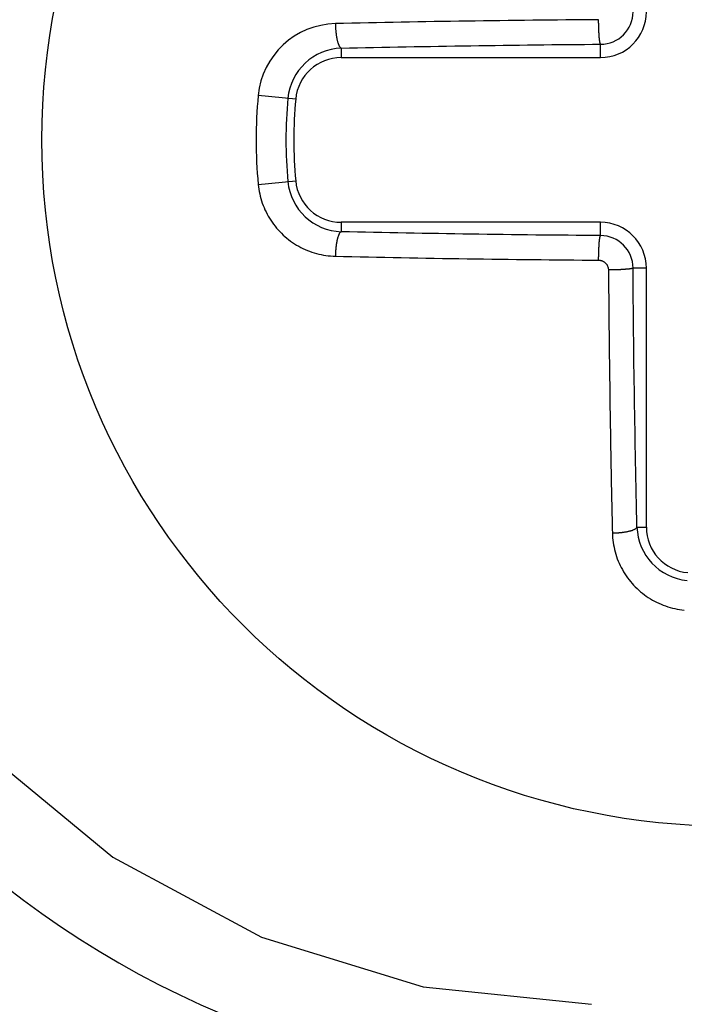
# Model space of a CAD drawing. Extents: x 131 to 418, y 147 to 294.
# Tile 25 of 37: x 263.4 to 264.85, y 242.7 to 244.86. Entities that reach past the tile are written whole.
import ezdxf

# ---------------------------------------------------------------- set-up
doc = ezdxf.new("R2010")
doc.units = 0
doc.header["$LTSCALE"] = 30.734
doc.header["$MEASUREMENT"] = 0
doc.layers.add('00_COMPONENTS', color=7, linetype='CONTINUOUS')

msp = doc.modelspace()

# ---------------------------------------------------------------- linework, layer by layer
at = {"layer": '00_COMPONENTS'}
for p, q in [((264.1467, 244.8486), (264.1287, 244.8482)), ((264.1646, 244.8489), (264.1467, 244.8486)), ((264.1826, 244.8493), (264.1646, 244.8489)), ((264.2005, 244.8497), (264.1826, 244.8493)), ((264.2185, 244.85), (264.2005, 244.8497)), ((264.2364, 244.8504), (264.2185, 244.85)), ((264.2544, 244.8507), (264.2364, 244.8504)), ((264.2724, 244.851), (264.2544, 244.8507)), ((264.2903, 244.8513), (264.2724, 244.851)), ((264.3083, 244.8517), (264.2903, 244.8513)), ((264.3262, 244.8519), (264.3083, 244.8517)), ((264.3442, 244.8522), (264.3262, 244.8519)), ((264.3622, 244.8525), (264.3442, 244.8522)), ((264.3801, 244.8528), (264.3622, 244.8525)), ((264.3981, 244.8531), (264.3801, 244.8528)), ((264.416, 244.8533), (264.3981, 244.8531)), ((264.434, 244.8536), (264.416, 244.8533)), ((264.452, 244.8538), (264.434, 244.8536)), ((264.4699, 244.854), (264.452, 244.8538)), ((264.4879, 244.8542), (264.4699, 244.854)), ((264.5058, 244.8545), (264.4879, 244.8542)), ((264.5238, 244.8547), (264.5058, 244.8545)), ((264.5418, 244.8549), (264.5238, 244.8547)), ((264.5597, 244.855), (264.5418, 244.8549)), ((264.5777, 244.8552), (264.5597, 244.855)), ((264.5956, 244.8554), (264.5777, 244.8552)), ((264.6136, 244.8555), (264.5956, 244.8554)), ((264.6316, 244.8557), (264.6136, 244.8555)), ((264.6495, 244.8558), (264.6316, 244.8557)), ((264.6675, 244.856), (264.6495, 244.8558)), ((264.6675, 244.8552), (264.6675, 244.856)), ((264.6675, 244.8545), (264.6675, 244.8552)), ((264.6675, 244.8537), (264.6675, 244.8545)), ((264.6675, 244.853), (264.6675, 244.8537)), ((264.6675, 244.8522), (264.6675, 244.853)), ((264.6675, 244.8515), (264.6675, 244.8522)), ((264.6675, 244.8507), (264.6675, 244.8515)), ((264.6675, 244.85), (264.6675, 244.8507)), ((264.6675, 244.8492), (264.6675, 244.85)), ((264.6675, 244.8485), (264.6675, 244.8492)), ((264.6676, 244.8477), (264.6675, 244.8485)), ((264.1107, 244.8478), (264.0928, 244.8474)), ((264.0928, 244.8474), (264.0928, 244.8464)), ((264.0928, 244.8464), (264.0928, 244.8454)), ((264.0928, 244.8454), (264.0928, 244.8444)), ((264.0928, 244.8444), (264.0928, 244.8433)), ((264.0928, 244.8433), (264.0929, 244.8423)), ((264.0929, 244.8423), (264.0929, 244.8413)), ((264.0929, 244.8413), (264.0929, 244.8403)), ((264.0929, 244.8403), (264.093, 244.8393)), ((264.093, 244.8393), (264.093, 244.8383)), ((264.093, 244.8383), (264.0931, 244.8373)), ((264.0931, 244.8373), (264.0931, 244.8363)), ((264.0931, 244.8363), (264.0932, 244.8353)), ((264.0932, 244.8353), (264.0932, 244.8343)), ((264.0932, 244.8343), (264.0933, 244.8333)), ((264.0933, 244.8333), (264.0934, 244.8323)), ((264.0934, 244.8323), (264.0935, 244.8313)), ((264.0935, 244.8313), (264.0936, 244.8303)), ((264.0936, 244.8303), (264.0937, 244.8293)), ((264.0937, 244.8293), (264.0938, 244.8283)), ((264.0938, 244.8283), (264.0939, 244.8272)), ((264.0939, 244.8272), (264.094, 244.8262)), ((264.1287, 244.8482), (264.1107, 244.8478)), ((264.6676, 244.847), (264.6676, 244.8477)), ((264.6676, 244.8462), (264.6676, 244.847)), ((264.6676, 244.8455), (264.6676, 244.8462)), ((264.6676, 244.8447), (264.6676, 244.8455)), ((264.6676, 244.844), (264.6676, 244.8447)), ((264.6676, 244.8432), (264.6676, 244.844)), ((264.6677, 244.8425), (264.6676, 244.8432)), ((264.6677, 244.8417), (264.6677, 244.8425)), ((264.6677, 244.841), (264.6677, 244.8417)), ((264.6677, 244.8402), (264.6677, 244.841)), ((264.6677, 244.8395), (264.6677, 244.8402)), ((264.6678, 244.8387), (264.6677, 244.8395)), ((264.6678, 244.838), (264.6678, 244.8387)), ((264.6678, 244.8372), (264.6678, 244.838)), ((264.6678, 244.8365), (264.6678, 244.8372)), ((264.6679, 244.8357), (264.6678, 244.8365)), ((264.6679, 244.835), (264.6679, 244.8357)), ((264.6679, 244.8342), (264.6679, 244.835)), ((264.6679, 244.8335), (264.6679, 244.8342)), ((264.668, 244.8327), (264.6679, 244.8335)), ((264.668, 244.832), (264.668, 244.8327)), ((264.668, 244.8312), (264.668, 244.832)), ((264.6681, 244.8305), (264.668, 244.8312)), ((264.6681, 244.8297), (264.6681, 244.8305)), ((264.6681, 244.829), (264.6681, 244.8297)), ((264.6682, 244.8282), (264.6681, 244.829)), ((264.6682, 244.8275), (264.6682, 244.8282)), ((264.6683, 244.8267), (264.6682, 244.8275)), ((264.094, 244.8262), (264.0941, 244.8252)), ((264.0941, 244.8252), (264.0942, 244.8242)), ((264.0942, 244.8242), (264.0944, 244.8232)), ((264.0944, 244.8232), (264.0945, 244.8223)), ((264.0945, 244.8223), (264.0946, 244.8213)), ((264.0946, 244.8213), (264.0948, 244.8203)), ((264.0948, 244.8203), (264.095, 244.8193)), ((264.095, 244.8193), (264.0951, 244.8183)), ((264.0951, 244.8183), (264.0953, 244.8173)), ((264.0953, 244.8173), (264.0955, 244.8163)), ((264.0955, 244.8163), (264.0957, 244.8153)), ((264.0957, 244.8153), (264.0959, 244.8143)), ((264.0959, 244.8143), (264.0961, 244.8133)), ((264.0961, 244.8133), (264.0963, 244.8123)), ((264.0963, 244.8123), (264.0965, 244.8113)), ((264.0965, 244.8113), (264.0967, 244.8103)), ((264.0967, 244.8103), (264.097, 244.8094)), ((264.097, 244.8094), (264.0972, 244.8084)), ((264.0972, 244.8084), (264.0975, 244.8074)), ((264.0975, 244.8074), (264.0978, 244.8064)), ((264.0978, 244.8064), (264.0981, 244.8055)), ((264.0981, 244.8055), (264.0984, 244.8045)), ((264.6683, 244.826), (264.6683, 244.8267)), ((264.6684, 244.8252), (264.6683, 244.826)), ((264.6684, 244.8245), (264.6684, 244.8252)), ((264.6684, 244.8237), (264.6684, 244.8245)), ((264.6685, 244.823), (264.6684, 244.8237)), ((264.6685, 244.8222), (264.6685, 244.823)), ((264.6686, 244.8215), (264.6685, 244.8222)), ((264.6687, 244.8207), (264.6686, 244.8215)), ((264.6687, 244.82), (264.6687, 244.8207)), ((264.6688, 244.8192), (264.6687, 244.82)), ((264.6688, 244.8185), (264.6688, 244.8192)), ((264.6689, 244.8177), (264.6688, 244.8185)), ((264.669, 244.817), (264.6689, 244.8177)), ((264.669, 244.8162), (264.669, 244.817)), ((264.6691, 244.8155), (264.669, 244.8162)), ((264.6692, 244.8147), (264.6691, 244.8155)), ((264.6693, 244.814), (264.6692, 244.8147)), ((264.6693, 244.8132), (264.6693, 244.814)), ((264.6694, 244.8125), (264.6693, 244.8132)), ((264.6695, 244.8118), (264.6694, 244.8125)), ((264.6696, 244.811), (264.6695, 244.8118)), ((264.6697, 244.8103), (264.6696, 244.811)), ((264.6698, 244.8095), (264.6697, 244.8103)), ((264.6699, 244.8088), (264.6698, 244.8095)), ((264.67, 244.808), (264.6699, 244.8088)), ((264.6702, 244.8073), (264.67, 244.808)), ((264.6703, 244.8066), (264.6702, 244.8073)), ((264.6704, 244.8058), (264.6703, 244.8066)), ((264.6706, 244.8051), (264.6704, 244.8058)), ((264.0984, 244.8045), (264.0987, 244.8035)), ((264.0987, 244.8035), (264.0991, 244.8026)), ((264.0991, 244.8026), (264.0995, 244.8017)), ((264.0995, 244.8017), (264.0999, 244.8007)), ((264.0999, 244.8007), (264.1003, 244.7998)), ((264.1003, 244.7998), (264.1008, 244.7989)), ((264.1008, 244.7989), (264.1012, 244.798)), ((264.1012, 244.798), (264.1018, 244.7972)), ((264.1018, 244.7972), (264.1024, 244.7964)), ((264.1024, 244.7964), (264.103, 244.7956)), ((264.103, 244.7956), (264.1037, 244.7949)), ((264.1037, 244.7949), (264.1045, 244.7943)), ((264.1045, 244.7943), (264.1055, 244.7938)), ((264.1055, 244.7938), (264.1231, 244.7942)), ((264.1055, 244.7938), (264.1055, 244.7732)), ((264.1231, 244.7942), (264.1408, 244.7946)), ((264.1408, 244.7946), (264.1585, 244.795)), ((264.1585, 244.795), (264.1762, 244.7954)), ((264.1762, 244.7954), (264.1939, 244.7957)), ((264.1939, 244.7957), (264.2116, 244.7961)), ((264.2116, 244.7961), (264.2293, 244.7964)), ((264.2293, 244.7964), (264.247, 244.7968)), ((264.247, 244.7968), (264.2647, 244.7971)), ((264.2647, 244.7971), (264.2824, 244.7974)), ((264.2824, 244.7974), (264.3001, 244.7977)), ((264.3001, 244.7977), (264.3178, 244.798)), ((264.3178, 244.798), (264.3355, 244.7983)), ((264.3355, 244.7983), (264.3532, 244.7986)), ((264.3532, 244.7986), (264.3709, 244.7989)), ((264.3709, 244.7989), (264.3886, 244.7992)), ((264.3886, 244.7992), (264.4062, 244.7994)), ((264.4062, 244.7994), (264.4239, 244.7997)), ((264.4239, 244.7997), (264.4416, 244.7999)), ((264.4416, 244.7999), (264.4593, 244.8001)), ((264.4593, 244.8001), (264.477, 244.8004)), ((264.477, 244.8004), (264.4947, 244.8006)), ((264.4947, 244.8006), (264.5124, 244.8008)), ((264.5124, 244.8008), (264.5301, 244.801)), ((264.5301, 244.801), (264.5478, 244.8012)), ((264.5478, 244.8012), (264.5655, 244.8014)), ((264.5655, 244.8014), (264.5832, 244.8015)), ((264.5832, 244.8015), (264.6009, 244.8017)), ((264.6009, 244.8017), (264.6186, 244.8019)), ((264.6186, 244.8019), (264.6363, 244.802)), ((264.6363, 244.802), (264.654, 244.8022)), ((264.654, 244.8022), (264.6717, 244.8023)), ((264.6708, 244.8044), (264.6706, 244.8051)), ((264.671, 244.8036), (264.6708, 244.8044)), ((264.6713, 244.8029), (264.671, 244.8036)), ((264.6717, 244.8023), (264.6713, 244.8029)), ((264.6717, 244.7732), (264.6717, 244.8023)), ((264.1055, 244.7732), (264.6717, 244.7732)), ((264.0059, 244.6826), (263.9241, 244.6903)), ((263.9241, 244.4961), (264.0059, 244.5038)), ((263.9241, 244.4961), (263.9247, 244.4909)), ((263.9247, 244.4909), (263.9254, 244.4857)), ((263.9254, 244.4857), (263.9263, 244.4805)), ((263.9263, 244.4805), (263.9273, 244.4754)), ((263.9273, 244.4754), (263.9285, 244.4703)), ((263.9285, 244.4703), (263.9299, 244.4652)), ((263.9299, 244.4652), (263.9314, 244.4601)), ((263.9314, 244.4601), (263.9331, 244.4552)), ((263.9331, 244.4552), (263.9349, 244.4502)), ((263.9349, 244.4502), (263.9368, 244.4453)), ((263.9368, 244.4453), (263.9389, 244.4405)), ((263.9389, 244.4405), (263.9412, 244.4358)), ((263.9412, 244.4358), (263.9436, 244.4311)), ((263.9436, 244.4311), (263.9461, 244.4265)), ((263.9461, 244.4265), (263.9488, 244.4219)), ((263.9488, 244.4219), (263.9516, 244.4175)), ((263.9516, 244.4175), (263.9545, 244.4131)), ((263.9545, 244.4131), (263.9576, 244.4089)), ((263.9576, 244.4089), (263.9608, 244.4047)), ((263.9608, 244.4047), (263.9641, 244.4007)), ((263.9641, 244.4007), (263.9676, 244.3967)), ((263.9676, 244.3967), (263.9711, 244.3928)), ((264.6717, 244.4132), (264.1055, 244.4132)), ((264.1055, 244.4132), (264.1055, 244.3926)), ((264.6717, 244.3841), (264.6717, 244.4132)), ((263.9711, 244.3928), (263.9748, 244.3891)), ((263.9748, 244.3891), (263.9786, 244.3854)), ((263.9786, 244.3854), (263.9825, 244.3819)), ((263.9825, 244.3819), (263.9865, 244.3785)), ((263.9865, 244.3785), (263.9906, 244.3753)), ((263.9906, 244.3753), (263.9948, 244.3721)), ((264.0965, 244.3751), (264.0963, 244.3741)), ((264.0967, 244.3761), (264.0965, 244.3751)), ((264.097, 244.377), (264.0967, 244.3761)), ((264.0972, 244.378), (264.097, 244.377)), ((264.0975, 244.379), (264.0972, 244.378)), ((264.0978, 244.38), (264.0975, 244.379)), ((264.0981, 244.381), (264.0978, 244.38)), ((264.0984, 244.3819), (264.0981, 244.381)), ((264.0987, 244.3829), (264.0984, 244.3819)), ((264.0991, 244.3838), (264.0987, 244.3829)), ((264.0995, 244.3847), (264.0991, 244.3838)), ((264.0999, 244.3857), (264.0995, 244.3847)), ((264.1003, 244.3866), (264.0999, 244.3857)), ((264.1008, 244.3875), (264.1003, 244.3866)), ((264.1012, 244.3884), (264.1008, 244.3875)), ((264.1018, 244.3892), (264.1012, 244.3884)), ((264.1024, 244.3901), (264.1018, 244.3892)), ((264.103, 244.3908), (264.1024, 244.3901)), ((264.1037, 244.3915), (264.103, 244.3908)), ((264.1045, 244.3922), (264.1037, 244.3915)), ((264.1055, 244.3926), (264.1045, 244.3922)), ((264.1231, 244.3922), (264.1055, 244.3926)), ((264.1408, 244.3918), (264.1231, 244.3922)), ((264.1585, 244.3914), (264.1408, 244.3918)), ((264.1762, 244.391), (264.1585, 244.3914)), ((264.1939, 244.3907), (264.1762, 244.391)), ((264.2116, 244.3903), (264.1939, 244.3907)), ((264.2293, 244.39), (264.2116, 244.3903)), ((264.247, 244.3896), (264.2293, 244.39)), ((264.2647, 244.3893), (264.247, 244.3896)), ((264.2824, 244.389), (264.2647, 244.3893)), ((264.3001, 244.3887), (264.2824, 244.389)), ((264.3178, 244.3884), (264.3001, 244.3887)), ((264.3355, 244.3881), (264.3178, 244.3884)), ((264.3532, 244.3878), (264.3355, 244.3881)), ((264.3709, 244.3875), (264.3532, 244.3878)), ((264.3886, 244.3873), (264.3709, 244.3875)), ((264.4062, 244.387), (264.3886, 244.3873)), ((264.4239, 244.3867), (264.4062, 244.387)), ((264.4416, 244.3865), (264.4239, 244.3867)), ((264.4593, 244.3863), (264.4416, 244.3865)), ((264.477, 244.386), (264.4593, 244.3863)), ((264.4947, 244.3858), (264.477, 244.386)), ((264.5124, 244.3856), (264.4947, 244.3858)), ((264.5301, 244.3854), (264.5124, 244.3856)), ((264.5478, 244.3852), (264.5301, 244.3854)), ((264.5655, 244.385), (264.5478, 244.3852)), ((264.5832, 244.3849), (264.5655, 244.385)), ((264.6009, 244.3847), (264.5832, 244.3849)), ((264.6186, 244.3845), (264.6009, 244.3847)), ((264.6363, 244.3844), (264.6186, 244.3845)), ((264.654, 244.3842), (264.6363, 244.3844)), ((264.6717, 244.3841), (264.654, 244.3842)), ((264.6695, 244.3747), (264.6696, 244.3754)), ((264.6696, 244.3754), (264.6697, 244.3762)), ((264.6697, 244.3762), (264.6698, 244.3769)), ((264.6698, 244.3769), (264.6699, 244.3776)), ((264.6699, 244.3776), (264.67, 244.3784)), ((264.67, 244.3784), (264.6702, 244.3791)), ((264.6702, 244.3791), (264.6703, 244.3798)), ((264.6703, 244.3798), (264.6704, 244.3806)), ((264.6704, 244.3806), (264.6706, 244.3813)), ((264.6706, 244.3813), (264.6708, 244.382)), ((264.6708, 244.382), (264.671, 244.3828)), ((264.671, 244.3828), (264.6713, 244.3835)), ((264.6713, 244.3835), (264.6717, 244.3841)), ((263.9948, 244.3721), (263.9991, 244.3691)), ((263.9991, 244.3691), (264.0035, 244.3662)), ((264.0035, 244.3662), (264.0079, 244.3635)), ((264.0079, 244.3635), (264.0125, 244.3608)), ((264.0125, 244.3608), (264.0171, 244.3583)), ((264.0171, 244.3583), (264.0218, 244.356)), ((264.0218, 244.356), (264.0266, 244.3538)), ((264.0266, 244.3538), (264.0314, 244.3518)), ((264.0934, 244.3541), (264.0933, 244.3531)), ((264.0935, 244.3551), (264.0934, 244.3541)), ((264.0936, 244.3562), (264.0935, 244.3551)), ((264.0937, 244.3572), (264.0936, 244.3562)), ((264.0938, 244.3582), (264.0937, 244.3572)), ((264.0939, 244.3592), (264.0938, 244.3582)), ((264.094, 244.3602), (264.0939, 244.3592)), ((264.0941, 244.3612), (264.094, 244.3602)), ((264.0942, 244.3622), (264.0941, 244.3612)), ((264.0944, 244.3632), (264.0942, 244.3622)), ((264.0945, 244.3642), (264.0944, 244.3632)), ((264.0946, 244.3652), (264.0945, 244.3642)), ((264.0948, 244.3662), (264.0946, 244.3652)), ((264.095, 244.3671), (264.0948, 244.3662)), ((264.0951, 244.3681), (264.095, 244.3671)), ((264.0953, 244.3691), (264.0951, 244.3681)), ((264.0955, 244.3701), (264.0953, 244.3691)), ((264.0957, 244.3711), (264.0955, 244.3701)), ((264.0959, 244.3721), (264.0957, 244.3711)), ((264.0961, 244.3731), (264.0959, 244.3721)), ((264.0963, 244.3741), (264.0961, 244.3731)), ((264.6679, 244.3529), (264.668, 244.3537)), ((264.668, 244.3552), (264.6681, 244.3559)), ((264.668, 244.3544), (264.668, 244.3552)), ((264.668, 244.3537), (264.668, 244.3544)), ((264.6681, 244.3574), (264.6682, 244.3582)), ((264.6681, 244.3567), (264.6681, 244.3574)), ((264.6681, 244.3559), (264.6681, 244.3567)), ((264.6682, 244.3589), (264.6683, 244.3597)), ((264.6682, 244.3582), (264.6682, 244.3589)), ((264.6683, 244.3604), (264.6684, 244.3612)), ((264.6683, 244.3597), (264.6683, 244.3604)), ((264.6684, 244.3627), (264.6685, 244.3634)), ((264.6684, 244.3619), (264.6684, 244.3627)), ((264.6684, 244.3612), (264.6684, 244.3619)), ((264.6685, 244.3642), (264.6686, 244.3649)), ((264.6685, 244.3634), (264.6685, 244.3642)), ((264.6686, 244.3649), (264.6687, 244.3657)), ((264.6687, 244.3664), (264.6688, 244.3672)), ((264.6687, 244.3657), (264.6687, 244.3664)), ((264.6688, 244.3679), (264.6689, 244.3687)), ((264.6688, 244.3672), (264.6688, 244.3679)), ((264.6689, 244.3687), (264.669, 244.3694)), ((264.669, 244.3702), (264.6691, 244.3709)), ((264.669, 244.3694), (264.669, 244.3702)), ((264.6691, 244.3709), (264.6692, 244.3717)), ((264.6692, 244.3717), (264.6693, 244.3724)), ((264.6693, 244.3732), (264.6694, 244.3739)), ((264.6693, 244.3724), (264.6693, 244.3732)), ((264.6694, 244.3739), (264.6695, 244.3747)), ((264.0314, 244.3518), (264.0363, 244.3499)), ((264.0363, 244.3499), (264.0413, 244.3481)), ((264.0413, 244.3481), (264.0463, 244.3465)), ((264.0463, 244.3465), (264.0514, 244.345)), ((264.0514, 244.345), (264.0564, 244.3438)), ((264.0564, 244.3438), (264.0616, 244.3426)), ((264.0616, 244.3426), (264.0667, 244.3416)), ((264.0667, 244.3416), (264.0719, 244.3408)), ((264.0719, 244.3408), (264.0771, 244.3401)), ((264.0771, 244.3401), (264.0823, 244.3396)), ((264.0823, 244.3396), (264.0876, 244.3392)), ((264.0876, 244.3392), (264.0928, 244.339)), ((264.0929, 244.3441), (264.0928, 244.3431)), ((264.0928, 244.3431), (264.0928, 244.3421)), ((264.0928, 244.3421), (264.0928, 244.341)), ((264.0928, 244.341), (264.0928, 244.34)), ((264.0928, 244.34), (264.0928, 244.339)), ((264.0928, 244.339), (264.1107, 244.3386)), ((264.093, 244.3471), (264.0929, 244.3461)), ((264.0929, 244.3461), (264.0929, 244.3451)), ((264.0929, 244.3451), (264.0929, 244.3441)), ((264.0931, 244.3491), (264.093, 244.3481)), ((264.093, 244.3481), (264.093, 244.3471)), ((264.0932, 244.3511), (264.0931, 244.3501)), ((264.0931, 244.3501), (264.0931, 244.3491)), ((264.0933, 244.3531), (264.0932, 244.3521)), ((264.0932, 244.3521), (264.0932, 244.3511)), ((264.1107, 244.3386), (264.1287, 244.3382)), ((264.1287, 244.3382), (264.1467, 244.3378)), ((264.1467, 244.3378), (264.1646, 244.3375)), ((264.1646, 244.3375), (264.1826, 244.3371)), ((264.1826, 244.3371), (264.2005, 244.3367)), ((264.2005, 244.3367), (264.2185, 244.3364)), ((264.2185, 244.3364), (264.2364, 244.336)), ((264.2364, 244.336), (264.2544, 244.3357)), ((264.2544, 244.3357), (264.2724, 244.3354)), ((264.2724, 244.3354), (264.2903, 244.3351)), ((264.2903, 244.3351), (264.3083, 244.3347)), ((264.3083, 244.3347), (264.3262, 244.3344)), ((264.3262, 244.3344), (264.3442, 244.3342)), ((264.3442, 244.3342), (264.3622, 244.3339)), ((264.3622, 244.3339), (264.3801, 244.3336)), ((264.3801, 244.3336), (264.3981, 244.3333)), ((264.3981, 244.3333), (264.416, 244.3331)), ((264.416, 244.3331), (264.434, 244.3328)), ((264.434, 244.3328), (264.452, 244.3326)), ((264.452, 244.3326), (264.4699, 244.3324)), ((264.4699, 244.3324), (264.4879, 244.3322)), ((264.4879, 244.3322), (264.5058, 244.3319)), ((264.5058, 244.3319), (264.5238, 244.3317)), ((264.6675, 244.3379), (264.6676, 244.3387)), ((264.6675, 244.3372), (264.6675, 244.3379)), ((264.6675, 244.3364), (264.6675, 244.3372)), ((264.6675, 244.3357), (264.6675, 244.3364)), ((264.6675, 244.3349), (264.6675, 244.3357)), ((264.6675, 244.3342), (264.6675, 244.3349)), ((264.6675, 244.3334), (264.6675, 244.3342)), ((264.6675, 244.3327), (264.6675, 244.3334)), ((264.6675, 244.3319), (264.6675, 244.3327)), ((264.6675, 244.3312), (264.6675, 244.3319)), ((264.6676, 244.3432), (264.6677, 244.3439)), ((264.6676, 244.3424), (264.6676, 244.3432)), ((264.6676, 244.3417), (264.6676, 244.3424)), ((264.6676, 244.3409), (264.6676, 244.3417)), ((264.6676, 244.3402), (264.6676, 244.3409)), ((264.6676, 244.3394), (264.6676, 244.3402)), ((264.6676, 244.3387), (264.6676, 244.3394)), ((264.6677, 244.3469), (264.6678, 244.3477)), ((264.6677, 244.3462), (264.6677, 244.3469)), ((264.6677, 244.3454), (264.6677, 244.3462)), ((264.6677, 244.3447), (264.6677, 244.3454)), ((264.6677, 244.3439), (264.6677, 244.3447)), ((264.6678, 244.3499), (264.6679, 244.3507)), ((264.6678, 244.3492), (264.6678, 244.3499)), ((264.6678, 244.3484), (264.6678, 244.3492)), ((264.6678, 244.3477), (264.6678, 244.3484)), ((264.6679, 244.3522), (264.6679, 244.3529)), ((264.6679, 244.3514), (264.6679, 244.3522)), ((264.6679, 244.3507), (264.6679, 244.3514)), ((264.5238, 244.3317), (264.5418, 244.3316)), ((264.5418, 244.3316), (264.5597, 244.3314)), ((264.5597, 244.3314), (264.5777, 244.3312)), ((264.5777, 244.3312), (264.5956, 244.331)), ((264.5956, 244.331), (264.6136, 244.3309)), ((264.6136, 244.3309), (264.6316, 244.3307)), ((264.6316, 244.3307), (264.6495, 244.3306)), ((264.6495, 244.3306), (264.6675, 244.3304)), ((264.6675, 244.3304), (264.6675, 244.3312)), ((264.6675, 244.3304), (264.6685, 244.3304)), ((264.6685, 244.3304), (264.6695, 244.3303)), ((264.6695, 244.3303), (264.6706, 244.3302)), ((264.6706, 244.3302), (264.6716, 244.33)), ((264.6716, 244.33), (264.6726, 244.3297)), ((264.6726, 244.3297), (264.6736, 244.3295)), ((264.6736, 244.3295), (264.6746, 244.3291)), ((264.6746, 244.3291), (264.6756, 244.3287)), ((264.6756, 244.3287), (264.6766, 244.3283)), ((264.6766, 244.3283), (264.6775, 244.3278)), ((264.6775, 244.3278), (264.6784, 244.3273)), ((264.6784, 244.3273), (264.6793, 244.3268)), ((264.6793, 244.3268), (264.6802, 244.3262)), ((264.6802, 244.3262), (264.681, 244.3255)), ((264.681, 244.3255), (264.6818, 244.3248)), ((264.6818, 244.3248), (264.6826, 244.3241)), ((264.6826, 244.3241), (264.6833, 244.3233)), ((264.6833, 244.3233), (264.684, 244.3225)), ((264.684, 244.3225), (264.6846, 244.3217)), ((264.6846, 244.3217), (264.6852, 244.3208)), ((264.6852, 244.3208), (264.6858, 244.3199)), ((264.6858, 244.3199), (264.6863, 244.319)), ((264.6863, 244.319), (264.6868, 244.3181)), ((264.6868, 244.3181), (264.6872, 244.3171)), ((264.6872, 244.3171), (264.6876, 244.3161)), ((264.6876, 244.3161), (264.6879, 244.3151)), ((264.6879, 244.3151), (264.6882, 244.3141)), ((264.6882, 244.3141), (264.6885, 244.3131)), ((264.6885, 244.3131), (264.6886, 244.3121)), ((264.6886, 244.3121), (264.6888, 244.3111)), ((264.6888, 244.3111), (264.6889, 244.31)), ((264.7257, 244.3103), (264.7249, 244.3102)), ((264.7264, 244.3104), (264.7257, 244.3103)), ((264.7272, 244.3104), (264.7264, 244.3104)), ((264.7279, 244.3105), (264.7272, 244.3104)), ((264.7286, 244.3106), (264.7279, 244.3105)), ((264.7294, 244.3106), (264.7286, 244.3106)), ((264.7301, 244.3107), (264.7294, 244.3106)), ((264.7309, 244.3108), (264.7301, 244.3107)), ((264.7316, 244.3109), (264.7309, 244.3108)), ((264.7324, 244.3109), (264.7316, 244.3109)), ((264.7331, 244.311), (264.7324, 244.3109)), ((264.7339, 244.3111), (264.7331, 244.311)), ((264.7346, 244.3112), (264.7339, 244.3111)), ((264.7354, 244.3113), (264.7346, 244.3112)), ((264.7361, 244.3114), (264.7354, 244.3113)), ((264.7369, 244.3116), (264.7361, 244.3114)), ((264.7376, 244.3117), (264.7369, 244.3116)), ((264.7383, 244.3118), (264.7376, 244.3117)), ((264.739, 244.312), (264.7383, 244.3118)), ((264.7398, 244.3121), (264.739, 244.312)), ((264.7405, 244.3123), (264.7398, 244.3121)), ((264.7413, 244.3125), (264.7405, 244.3123)), ((264.742, 244.3128), (264.7413, 244.3125)), ((264.7426, 244.3132), (264.742, 244.3128)), ((264.7717, 244.3132), (264.7426, 244.3132)), ((264.7427, 244.2955), (264.7426, 244.3132)), ((264.7717, 243.747), (264.7717, 244.3132)), ((264.6889, 244.31), (264.6889, 244.309)), ((264.6897, 244.309), (264.6889, 244.309)), ((264.6889, 244.309), (264.689, 244.301)), ((264.689, 244.301), (264.689, 244.293)), ((264.689, 244.293), (264.6891, 244.2851)), ((264.6904, 244.309), (264.6897, 244.309)), ((264.6912, 244.309), (264.6904, 244.309)), ((264.6919, 244.309), (264.6912, 244.309)), ((264.6927, 244.309), (264.6919, 244.309)), ((264.6934, 244.309), (264.6927, 244.309)), ((264.6942, 244.309), (264.6934, 244.309)), ((264.6949, 244.309), (264.6942, 244.309)), ((264.6957, 244.3091), (264.6949, 244.309)), ((264.6964, 244.3091), (264.6957, 244.3091)), ((264.6972, 244.3091), (264.6964, 244.3091)), ((264.6979, 244.3091), (264.6972, 244.3091)), ((264.6987, 244.3091), (264.6979, 244.3091)), ((264.6994, 244.3091), (264.6987, 244.3091)), ((264.7002, 244.3091), (264.6994, 244.3091)), ((264.7009, 244.3091), (264.7002, 244.3091)), ((264.7017, 244.3092), (264.7009, 244.3091)), ((264.7024, 244.3092), (264.7017, 244.3092)), ((264.7032, 244.3092), (264.7024, 244.3092)), ((264.7039, 244.3092), (264.7032, 244.3092)), ((264.7047, 244.3092), (264.7039, 244.3092)), ((264.7054, 244.3093), (264.7047, 244.3092)), ((264.7062, 244.3093), (264.7054, 244.3093)), ((264.7069, 244.3093), (264.7062, 244.3093)), ((264.7077, 244.3093), (264.7069, 244.3093)), ((264.7084, 244.3094), (264.7077, 244.3093)), ((264.7092, 244.3094), (264.7084, 244.3094)), ((264.7099, 244.3094), (264.7092, 244.3094)), ((264.7107, 244.3094), (264.7099, 244.3094)), ((264.7114, 244.3095), (264.7107, 244.3094)), ((264.7122, 244.3095), (264.7114, 244.3095)), ((264.7129, 244.3095), (264.7122, 244.3095)), ((264.7137, 244.3096), (264.7129, 244.3095)), ((264.7144, 244.3096), (264.7137, 244.3096)), ((264.7152, 244.3096), (264.7144, 244.3096)), ((264.7159, 244.3097), (264.7152, 244.3096)), ((264.7167, 244.3097), (264.7159, 244.3097)), ((264.7174, 244.3098), (264.7167, 244.3097)), ((264.7182, 244.3098), (264.7174, 244.3098)), ((264.7189, 244.3098), (264.7182, 244.3098)), ((264.7197, 244.3099), (264.7189, 244.3098)), ((264.7204, 244.3099), (264.7197, 244.3099)), ((264.7212, 244.31), (264.7204, 244.3099)), ((264.7219, 244.31), (264.7212, 244.31)), ((264.7227, 244.3101), (264.7219, 244.31)), ((264.7234, 244.3101), (264.7227, 244.3101)), ((264.7242, 244.3102), (264.7234, 244.3101)), ((264.7249, 244.3102), (264.7242, 244.3102)), ((264.7429, 244.2778), (264.7427, 244.2955)), ((264.6891, 244.2851), (264.6892, 244.2771)), ((264.6892, 244.2771), (264.6892, 244.2691)), ((264.6892, 244.2691), (264.6893, 244.2611)), ((264.743, 244.2601), (264.7429, 244.2778)), ((264.6893, 244.2611), (264.6894, 244.2531)), ((264.6894, 244.2531), (264.6894, 244.2452)), ((264.7432, 244.2424), (264.743, 244.2601)), ((264.6894, 244.2452), (264.6895, 244.2372)), ((264.6895, 244.2372), (264.6896, 244.2292)), ((264.6896, 244.2292), (264.6897, 244.2212)), ((264.7433, 244.2247), (264.7432, 244.2424)), ((264.7435, 244.207), (264.7433, 244.2247)), ((264.6897, 244.2212), (264.6897, 244.2132)), ((264.6897, 244.2132), (264.6898, 244.2052)), ((264.6898, 244.2052), (264.6899, 244.1973)), ((264.7437, 244.1893), (264.7435, 244.207)), ((264.6899, 244.1973), (264.69, 244.1893)), ((264.69, 244.1893), (264.6901, 244.1813)), ((264.6901, 244.1813), (264.6902, 244.1733)), ((264.7439, 244.1716), (264.7437, 244.1893)), ((264.6902, 244.1733), (264.6903, 244.1653)), ((264.6903, 244.1653), (264.6903, 244.1573)), ((264.7441, 244.1539), (264.7439, 244.1716)), ((264.6903, 244.1573), (264.6904, 244.1494)), ((264.6904, 244.1494), (264.6905, 244.1414)), ((264.6905, 244.1414), (264.6906, 244.1334)), ((264.7443, 244.1362), (264.7441, 244.1539)), ((264.6906, 244.1334), (264.6907, 244.1254)), ((264.6907, 244.1254), (264.6908, 244.1174)), ((264.6908, 244.1174), (264.6909, 244.1094)), ((264.7445, 244.1186), (264.7443, 244.1362)), ((264.7447, 244.1009), (264.7445, 244.1186)), ((264.6909, 244.1094), (264.691, 244.1015)), ((264.691, 244.1015), (264.6911, 244.0935)), ((264.745, 244.0832), (264.7447, 244.1009)), ((264.6911, 244.0935), (264.6913, 244.0855)), ((264.6913, 244.0855), (264.6914, 244.0775)), ((264.6914, 244.0775), (264.6915, 244.0695)), ((264.7452, 244.0655), (264.745, 244.0832)), ((264.6915, 244.0695), (264.6916, 244.0616)), ((264.6916, 244.0616), (264.6917, 244.0536)), ((264.6917, 244.0536), (264.6918, 244.0456)), ((264.7455, 244.0478), (264.7452, 244.0655)), ((264.6918, 244.0456), (264.6919, 244.0376)), ((264.6919, 244.0376), (264.692, 244.0296)), ((264.7457, 244.0301), (264.7455, 244.0478)), ((264.692, 244.0296), (264.6921, 244.0216)), ((264.6921, 244.0216), (264.6922, 244.0137)), ((264.6922, 244.0137), (264.6923, 244.0057)), ((264.746, 244.0124), (264.7457, 244.0301)), ((264.7463, 243.9947), (264.746, 244.0124)), ((264.6923, 244.0057), (264.6925, 243.9977)), ((264.6925, 243.9977), (264.6926, 243.9897)), ((264.6926, 243.9897), (264.6927, 243.9817)), ((264.7466, 243.977), (264.7463, 243.9947)), ((264.6927, 243.9817), (264.6928, 243.9738)), ((264.6928, 243.9738), (264.6929, 243.9658)), ((264.7469, 243.9593), (264.7466, 243.977)), ((264.6929, 243.9658), (264.6931, 243.9578)), ((264.6931, 243.9578), (264.6932, 243.9498)), ((264.6932, 243.9498), (264.6933, 243.9418)), ((264.7472, 243.9416), (264.7469, 243.9593)), ((264.6933, 243.9418), (264.6935, 243.9338)), ((264.6935, 243.9338), (264.6936, 243.9259)), ((264.6936, 243.9259), (264.6937, 243.9179)), ((264.7475, 243.9239), (264.7472, 243.9416)), ((264.7478, 243.9062), (264.7475, 243.9239)), ((264.6937, 243.9179), (264.6939, 243.9099)), ((264.6939, 243.9099), (264.694, 243.9019)), ((264.694, 243.9019), (264.6941, 243.8939)), ((264.7481, 243.8885), (264.7478, 243.9062)), ((264.6941, 243.8939), (264.6943, 243.8859)), ((264.6943, 243.8859), (264.6944, 243.878)), ((264.7485, 243.8708), (264.7481, 243.8885)), ((264.6944, 243.878), (264.6946, 243.87)), ((264.6946, 243.87), (264.6947, 243.862)), ((264.6947, 243.862), (264.6948, 243.854)), ((264.7488, 243.8531), (264.7485, 243.8708)), ((264.6948, 243.854), (264.695, 243.846)), ((264.695, 243.846), (264.6951, 243.8381)), ((264.6951, 243.8381), (264.6953, 243.8301)), ((264.7492, 243.8354), (264.7488, 243.8531)), ((264.6953, 243.8301), (264.6954, 243.8221)), ((264.6954, 243.8221), (264.6956, 243.8141)), ((264.7495, 243.8177), (264.7492, 243.8354)), ((264.7499, 243.8001), (264.7495, 243.8177)), ((264.6956, 243.8141), (264.6958, 243.8061)), ((264.6958, 243.8061), (264.696, 243.7982)), ((264.696, 243.7982), (264.6961, 243.7902)), ((264.7503, 243.7824), (264.7499, 243.8001)), ((264.6961, 243.7902), (264.6963, 243.7822)), ((264.6963, 243.7822), (264.6965, 243.7742)), ((264.6965, 243.7742), (264.6967, 243.7662)), ((264.7507, 243.7647), (264.7503, 243.7824)), ((264.6967, 243.7662), (264.6969, 243.7582)), ((264.6969, 243.7582), (264.6971, 243.7503)), ((264.7511, 243.747), (264.7507, 243.7647)), ((264.6971, 243.7503), (264.6973, 243.7423)), ((264.6973, 243.7423), (264.6975, 243.7343)), ((264.6975, 243.7343), (264.6985, 243.7343)), ((264.6975, 243.7343), (264.6977, 243.7291)), ((264.6985, 243.7343), (264.6995, 243.7343)), ((264.6995, 243.7343), (264.7005, 243.7343)), ((264.7005, 243.7343), (264.7015, 243.7344)), ((264.7015, 243.7344), (264.7025, 243.7344)), ((264.7025, 243.7344), (264.7036, 243.7344)), ((264.7036, 243.7344), (264.7046, 243.7344)), ((264.7046, 243.7344), (264.7056, 243.7345)), ((264.7056, 243.7345), (264.7066, 243.7345)), ((264.7066, 243.7345), (264.7076, 243.7346)), ((264.7076, 243.7346), (264.7086, 243.7346)), ((264.7086, 243.7346), (264.7096, 243.7347)), ((264.7096, 243.7347), (264.7106, 243.7348)), ((264.7106, 243.7348), (264.7116, 243.7348)), ((264.7116, 243.7348), (264.7126, 243.7349)), ((264.7126, 243.7349), (264.7136, 243.735)), ((264.7136, 243.735), (264.7146, 243.7351)), ((264.7146, 243.7351), (264.7156, 243.7352)), ((264.7156, 243.7352), (264.7166, 243.7353)), ((264.7166, 243.7353), (264.7176, 243.7354)), ((264.7176, 243.7354), (264.7186, 243.7355)), ((264.7186, 243.7355), (264.7196, 243.7356)), ((264.7196, 243.7356), (264.7206, 243.7358)), ((264.7206, 243.7358), (264.7216, 243.7359)), ((264.7216, 243.7359), (264.7226, 243.736)), ((264.7226, 243.736), (264.7236, 243.7362)), ((264.7236, 243.7362), (264.7246, 243.7363)), ((264.7246, 243.7363), (264.7256, 243.7365)), ((264.7256, 243.7365), (264.7266, 243.7366)), ((264.7266, 243.7366), (264.7276, 243.7368)), ((264.7276, 243.7368), (264.7286, 243.737)), ((264.7286, 243.737), (264.7296, 243.7372)), ((264.7296, 243.7372), (264.7306, 243.7374)), ((264.7306, 243.7374), (264.7316, 243.7376)), ((264.7316, 243.7376), (264.7326, 243.7378)), ((264.7326, 243.7378), (264.7336, 243.738)), ((264.7336, 243.738), (264.7345, 243.7383)), ((264.7345, 243.7383), (264.7355, 243.7385)), ((264.7355, 243.7385), (264.7365, 243.7388)), ((264.7365, 243.7388), (264.7375, 243.739)), ((264.7375, 243.739), (264.7385, 243.7393)), ((264.7385, 243.7393), (264.7394, 243.7396)), ((264.7394, 243.7396), (264.7404, 243.7399)), ((264.7404, 243.7399), (264.7413, 243.7403)), ((264.7413, 243.7403), (264.7423, 243.7406)), ((264.7423, 243.7406), (264.7432, 243.741)), ((264.7432, 243.741), (264.7441, 243.7414)), ((264.7441, 243.7414), (264.7451, 243.7418)), ((264.7451, 243.7418), (264.746, 243.7423)), ((264.746, 243.7423), (264.7468, 243.7428)), ((264.7468, 243.7428), (264.7477, 243.7433)), ((264.7477, 243.7433), (264.7485, 243.7439)), ((264.7485, 243.7439), (264.7493, 243.7445)), ((264.7493, 243.7445), (264.75, 243.7453)), ((264.75, 243.7453), (264.7506, 243.7461)), ((264.7506, 243.7461), (264.7511, 243.747)), ((264.7511, 243.747), (264.7717, 243.747)), ((264.6977, 243.7291), (264.6981, 243.7239)), ((264.6981, 243.7239), (264.6986, 243.7186)), ((264.6986, 243.7186), (264.6993, 243.7134)), ((264.6993, 243.7134), (264.7001, 243.7083)), ((264.7001, 243.7083), (264.7011, 243.7031)), ((264.7011, 243.7031), (264.7022, 243.698)), ((264.7022, 243.698), (264.7035, 243.6929)), ((264.7035, 243.6929), (264.705, 243.6878)), ((264.705, 243.6878), (264.7066, 243.6828)), ((264.7066, 243.6828), (264.7083, 243.6778)), ((264.7083, 243.6778), (264.7102, 243.6729)), ((264.7102, 243.6729), (264.7123, 243.6681)), ((264.7123, 243.6681), (264.7145, 243.6633)), ((264.7145, 243.6633), (264.7168, 243.6586)), ((264.7168, 243.6586), (264.7193, 243.654)), ((264.7193, 243.654), (264.7219, 243.6495)), ((264.7219, 243.6495), (264.7247, 243.645)), ((264.7247, 243.645), (264.7276, 243.6406)), ((264.7276, 243.6406), (264.7306, 243.6363)), ((264.7306, 243.6363), (264.7338, 243.6321)), ((264.7338, 243.6321), (264.737, 243.628)), ((264.737, 243.628), (264.7404, 243.624)), ((264.7404, 243.624), (264.7439, 243.6201)), ((264.7439, 243.6201), (264.7476, 243.6163)), ((264.7476, 243.6163), (264.7513, 243.6127)), ((264.7513, 243.6127), (264.7552, 243.6091)), ((264.7552, 243.6091), (264.7591, 243.6057)), ((264.7591, 243.6057), (264.7632, 243.6023)), ((264.7632, 243.6023), (264.7674, 243.5991)), ((264.7674, 243.5991), (264.7716, 243.5961)), ((264.7716, 243.5961), (264.776, 243.5931)), ((264.776, 243.5931), (264.7804, 243.5903)), ((264.7804, 243.5903), (264.7849, 243.5876)), ((264.7849, 243.5876), (264.7895, 243.5851)), ((264.7895, 243.5851), (264.7942, 243.5827)), ((264.7942, 243.5827), (264.799, 243.5805)), ((264.799, 243.5805), (264.8038, 243.5783)), ((264.8038, 243.5783), (264.8087, 243.5764)), ((264.8087, 243.5764), (264.8136, 243.5746)), ((264.8136, 243.5746), (264.8186, 243.5729)), ((264.8186, 243.5729), (264.8237, 243.5714)), ((264.8237, 243.5714), (264.8287, 243.5701)), ((264.8287, 243.5701), (264.8339, 243.5689)), ((264.8339, 243.5689), (264.839, 243.5678)), ((264.839, 243.5678), (264.8442, 243.5669)), ((264.8442, 243.5669), (264.8493, 243.5662)), ((264.8493, 243.5662), (264.8545, 243.5656)), ((263.322, 243.2607), (263.6067, 243.0257)), ((263.6067, 243.0257), (263.9316, 242.8506)), ((263.9316, 242.8506), (264.2845, 242.742)), ((264.2845, 242.742), (264.6517, 242.704))]:
    msp.add_line(p, q, dxfattribs=at)
msp.add_circle((264.9517, 244.5932), 1.5, dxfattribs=at)
for centre, radius, start, end in [((264.6517, 244.5932), 2.9392, 90, 270), ((264.6517, 244.5932), 2.0732, 90, 270), ((264.6717, 244.8732), 0.1, 270, 0), ((264.6715, 244.8734), 0.0711, 270.128, 359.872), ((264.0967, 244.674), 0.1734, 91.3084, 174.5932), ((264.1094, 244.6728), 0.121, 91.8487, 174.5993), ((264.1055, 244.6732), 0.1, 90, 174.5995), ((264.9517, 244.5932), 1.0322, 174.5995, 185.4005), ((264.9517, 244.5932), 0.9671, 174.5995, 185.4005), ((264.9517, 244.5932), 0.95, 174.5995, 185.4005), ((264.1094, 244.5136), 0.121, 185.4005, 268.1516), ((264.1055, 244.5132), 0.1, 185.4005, 270), ((264.6717, 244.3132), 0.1, 0, 90), ((264.6715, 244.313), 0.0711, 0.128, 89.872), ((264.8721, 243.7509), 0.121, 181.8487, 264.5993), ((264.8717, 243.747), 0.1, 180, 264.5995)]:
    msp.add_arc(centre, radius, start, end, dxfattribs=at)

doc.saveas('drawing.dxf')
